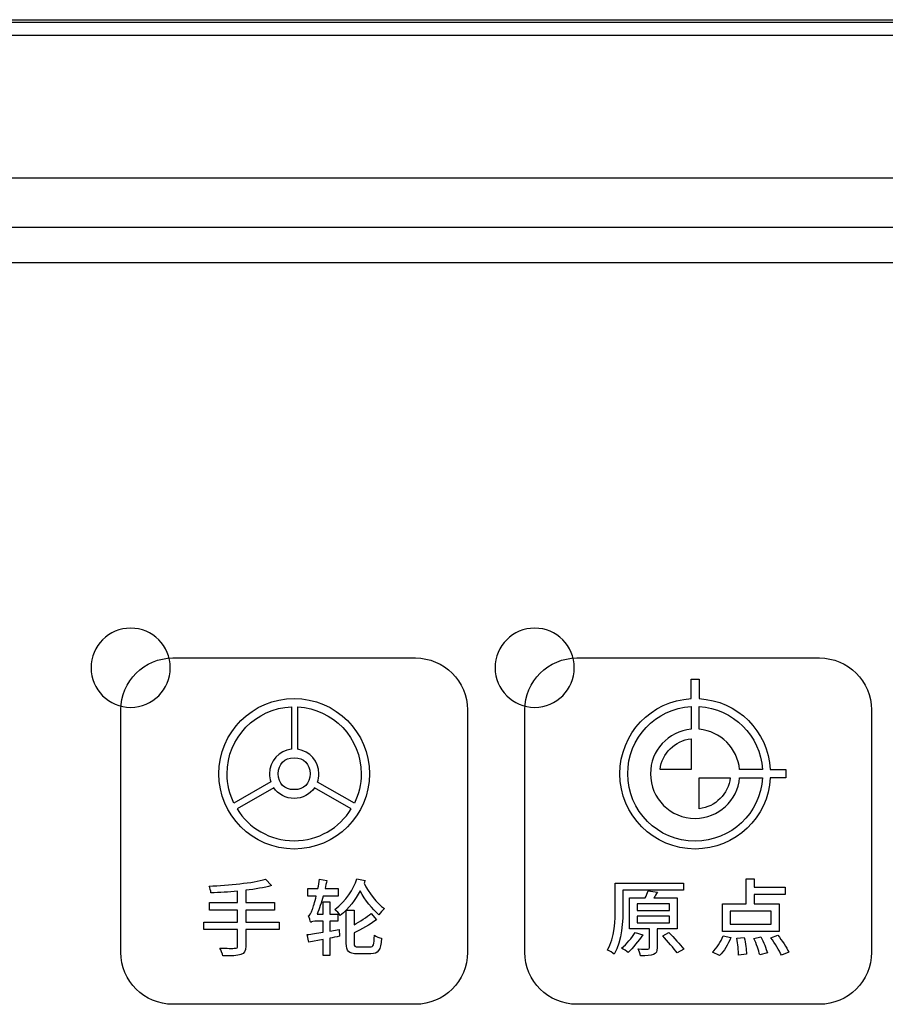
# Model space of a CAD drawing. Header units: millimetres. Extents: x 7099 to 9560, y -2357 to -1635.
# Tile 26 of 85: x 7274 to 7318, y -1999 to -1949. Entities that reach past the tile are written whole.
import ezdxf

# ---------------------------------------------------------------- set-up
doc = ezdxf.new("R2010")
doc.units = ezdxf.units.MM
doc.header["$LTSCALE"] = 3

msp = doc.modelspace()

# ---------------------------------------------------------------- linework, layer by layer
at = {"linetype": 'Continuous', "lineweight": 30}
for p, q in [((7162.732, -1949.221), (7558.732, -1949.221)), ((7357.739, -1957.221), (7170.732, -1957.221)), ((7547.018, -1959.721), (7174.446, -1959.721)), ((7545.231, -1961.508), (7176.234, -1961.508))]:
    msp.add_line(p, q, dxfattribs=at)
at = {"linetype": 'Continuous', "lineweight": 30, "flags": 128}
msp.add_lwpolyline([(7557.942, -1950.025), (7557.942, -1950.025), (7555.942, -1950.025), (7547.942, -1950.025), (7515.942, -1950.023), (7387.942, -1950.019), (7163.522, -1950.025), (7163.522, -1950.025)], dxfattribs=at)
at = {"linetype": 'Continuous', "lineweight": 30}
for points, knots in [([(7162.732, -1949.344), (7163.704, -1949.346), (7165.649, -1949.349), (7169.544, -1949.344), (7184.601, -1949.35), (7247.221, -1949.337), (7341.612, -1949.353), (7429.487, -1949.338), (7469.566, -1949.349), (7475.922, -1949.356), (7476.656, -1949.357)], [0, 0, 0, 0, 0.009291, 0.018605, 0.037219, 0.15318, 0.617023, 0.939231, 0.99298, 1, 1, 1, 1]), ([(7279.977, -1979.966), (7281.082, -1979.966), (7281.977, -1980.861), (7281.977, -1981.966), (7281.977, -1981.966), (7281.977, -1983.07), (7281.082, -1983.966), (7279.977, -1983.966), (7279.977, -1983.966), (7278.873, -1983.966), (7277.977, -1983.07), (7277.977, -1981.966), (7277.977, -1981.966), (7277.977, -1980.861), (7278.873, -1979.966), (7279.977, -1979.966)], [0, 0, 0, 0, 0.2, 0.2, 0.2, 0.2, 0.4, 0.4, 0.4, 0.4, 0.6, 0.6, 0.6, 0.6, 1, 1, 1, 1]), ([(7300.377, -1979.966), (7301.482, -1979.966), (7302.377, -1980.861), (7302.377, -1981.966), (7302.377, -1981.966), (7302.377, -1983.07), (7301.482, -1983.966), (7300.377, -1983.966), (7300.377, -1983.966), (7299.273, -1983.966), (7298.377, -1983.07), (7298.377, -1981.966), (7298.377, -1981.966), (7298.377, -1980.861), (7299.273, -1979.966), (7300.377, -1979.966)], [0, 0, 0, 0, 0.2, 0.2, 0.2, 0.2, 0.4, 0.4, 0.4, 0.4, 0.6, 0.6, 0.6, 0.6, 1, 1, 1, 1]), ([(7282.107, -1998.971), (7282.107, -1998.971), (7294.357, -1998.971), (7294.357, -1998.971), (7294.357, -1998.971), (7295.801, -1998.971), (7296.982, -1997.79), (7296.982, -1996.346), (7296.982, -1996.346), (7296.982, -1996.346), (7296.982, -1984.096), (7296.982, -1984.096), (7296.982, -1984.096), (7296.982, -1982.652), (7295.801, -1981.471), (7294.357, -1981.471), (7294.357, -1981.471), (7294.357, -1981.471), (7282.107, -1981.471), (7282.107, -1981.471), (7282.107, -1981.471), (7280.663, -1981.471), (7279.482, -1982.652), (7279.482, -1984.096), (7279.482, -1984.096), (7279.482, -1984.096), (7279.482, -1996.346), (7279.482, -1996.346), (7279.482, -1996.346), (7279.482, -1997.79), (7280.663, -1998.971), (7282.107, -1998.971)], [0, 0, 0, 0, 0.111111, 0.111111, 0.111111, 0.111111, 0.222222, 0.222222, 0.222222, 0.222222, 0.333333, 0.333333, 0.333333, 0.333333, 0.444444, 0.444444, 0.444444, 0.444444, 0.555556, 0.555556, 0.555556, 0.555556, 0.666667, 0.666667, 0.666667, 0.666667, 0.777778, 0.777778, 0.777778, 0.777778, 1, 1, 1, 1]), ([(7302.507, -1998.971), (7302.507, -1998.971), (7314.757, -1998.971), (7314.757, -1998.971), (7314.757, -1998.971), (7316.201, -1998.971), (7317.382, -1997.79), (7317.382, -1996.346), (7317.382, -1996.346), (7317.382, -1996.346), (7317.382, -1984.096), (7317.382, -1984.096), (7317.382, -1984.096), (7317.382, -1982.652), (7316.201, -1981.471), (7314.757, -1981.471), (7314.757, -1981.471), (7314.757, -1981.471), (7302.507, -1981.471), (7302.507, -1981.471), (7302.507, -1981.471), (7301.063, -1981.471), (7299.882, -1982.652), (7299.882, -1984.096), (7299.882, -1984.096), (7299.882, -1984.096), (7299.882, -1996.346), (7299.882, -1996.346), (7299.882, -1996.346), (7299.882, -1997.79), (7301.063, -1998.971), (7302.507, -1998.971)], [0, 0, 0, 0, 0.111111, 0.111111, 0.111111, 0.111111, 0.222222, 0.222222, 0.222222, 0.222222, 0.333333, 0.333333, 0.333333, 0.333333, 0.444444, 0.444444, 0.444444, 0.444444, 0.555556, 0.555556, 0.555556, 0.555556, 0.666667, 0.666667, 0.666667, 0.666667, 0.777778, 0.777778, 0.777778, 0.777778, 1, 1, 1, 1]), ([(7308.478, -1991.124), (7310.511, -1991.124), (7312.171, -1989.529), (7312.275, -1987.523), (7312.275, -1987.523), (7312.275, -1987.523), (7313.051, -1987.523), (7313.051, -1987.523), (7313.051, -1987.523), (7313.051, -1987.523), (7313.051, -1987.109), (7313.051, -1987.109), (7313.051, -1987.109), (7313.051, -1987.109), (7312.274, -1987.109), (7312.274, -1987.109), (7312.274, -1987.109), (7312.168, -1985.177), (7310.618, -1983.629), (7308.685, -1983.526), (7308.685, -1983.526), (7308.685, -1983.526), (7308.685, -1982.544), (7308.685, -1982.544), (7308.685, -1982.544), (7308.685, -1982.544), (7308.272, -1982.544), (7308.272, -1982.544), (7308.272, -1982.544), (7308.272, -1982.544), (7308.272, -1983.526), (7308.272, -1983.526), (7308.272, -1983.526), (7306.268, -1983.633), (7304.677, -1985.292), (7304.677, -1987.322), (7304.677, -1987.322), (7304.677, -1989.422), (7306.379, -1991.124), (7308.478, -1991.124)], [0, 0, 0, 0, 0.090909, 0.090909, 0.090909, 0.090909, 0.181818, 0.181818, 0.181818, 0.181818, 0.272727, 0.272727, 0.272727, 0.272727, 0.363636, 0.363636, 0.363636, 0.363636, 0.454545, 0.454545, 0.454545, 0.454545, 0.545455, 0.545455, 0.545455, 0.545455, 0.636364, 0.636364, 0.636364, 0.636364, 0.727273, 0.727273, 0.727273, 0.727273, 0.818182, 0.818182, 0.818182, 0.818182, 1, 1, 1, 1]), ([(7288.232, -1991.124), (7290.332, -1991.124), (7292.034, -1989.422), (7292.034, -1987.322), (7292.034, -1987.322), (7292.034, -1985.222), (7290.332, -1983.52), (7288.232, -1983.52), (7288.232, -1983.52), (7286.133, -1983.52), (7284.431, -1985.222), (7284.431, -1987.322), (7284.431, -1987.322), (7284.431, -1989.422), (7286.133, -1991.124), (7288.232, -1991.124)], [0, 0, 0, 0, 0.2, 0.2, 0.2, 0.2, 0.4, 0.4, 0.4, 0.4, 0.6, 0.6, 0.6, 0.6, 1, 1, 1, 1]), ([(7288.095, -1986.081), (7288.095, -1986.081), (7288.095, -1983.94), (7288.095, -1983.94), (7288.095, -1983.94), (7286.289, -1984.012), (7284.847, -1985.498), (7284.847, -1987.322), (7284.847, -1987.322), (7284.847, -1987.856), (7284.971, -1988.361), (7285.191, -1988.81), (7285.191, -1988.81), (7285.191, -1988.81), (7287.054, -1987.736), (7287.054, -1987.736), (7287.054, -1987.736), (7287.009, -1987.606), (7286.984, -1987.467), (7286.984, -1987.322), (7286.984, -1987.322), (7286.984, -1986.679), (7287.47, -1986.149), (7288.095, -1986.081)], [0, 0, 0, 0, 0.142857, 0.142857, 0.142857, 0.142857, 0.285714, 0.285714, 0.285714, 0.285714, 0.428571, 0.428571, 0.428571, 0.428571, 0.571429, 0.571429, 0.571429, 0.571429, 0.714286, 0.714286, 0.714286, 0.714286, 1, 1, 1, 1]), ([(7288.42, -1983.942), (7288.42, -1983.942), (7288.42, -1986.087), (7288.42, -1986.087), (7288.42, -1986.087), (7289.02, -1986.178), (7289.481, -1986.696), (7289.481, -1987.322), (7289.481, -1987.322), (7289.481, -1987.469), (7289.455, -1987.61), (7289.409, -1987.741), (7289.409, -1987.741), (7289.409, -1987.741), (7291.271, -1988.815), (7291.271, -1988.815), (7291.271, -1988.815), (7291.493, -1988.364), (7291.617, -1987.858), (7291.617, -1987.322), (7291.617, -1987.322), (7291.617, -1985.515), (7290.202, -1984.039), (7288.42, -1983.942)], [0, 0, 0, 0, 0.142857, 0.142857, 0.142857, 0.142857, 0.285714, 0.285714, 0.285714, 0.285714, 0.428571, 0.428571, 0.428571, 0.428571, 0.571429, 0.571429, 0.571429, 0.571429, 0.714286, 0.714286, 0.714286, 0.714286, 1, 1, 1, 1]), ([(7311.877, -1987.523), (7311.877, -1987.523), (7310.725, -1987.523), (7310.725, -1987.523), (7310.725, -1987.523), (7310.624, -1988.674), (7309.657, -1989.578), (7308.478, -1989.578), (7308.478, -1989.578), (7307.233, -1989.578), (7306.223, -1988.568), (7306.223, -1987.322), (7306.223, -1987.322), (7306.223, -1986.146), (7307.123, -1985.18), (7308.272, -1985.076), (7308.272, -1985.076), (7308.272, -1985.076), (7308.272, -1983.923), (7308.272, -1983.923), (7308.272, -1983.923), (7306.488, -1984.03), (7305.073, -1985.511), (7305.073, -1987.322), (7305.073, -1987.322), (7305.073, -1989.202), (7306.598, -1990.727), (7308.478, -1990.727), (7308.478, -1990.727), (7310.292, -1990.727), (7311.773, -1989.31), (7311.877, -1987.523)], [0, 0, 0, 0, 0.111111, 0.111111, 0.111111, 0.111111, 0.222222, 0.222222, 0.222222, 0.222222, 0.333333, 0.333333, 0.333333, 0.333333, 0.444444, 0.444444, 0.444444, 0.444444, 0.555556, 0.555556, 0.555556, 0.555556, 0.666667, 0.666667, 0.666667, 0.666667, 0.777778, 0.777778, 0.777778, 0.777778, 1, 1, 1, 1]), ([(7310.724, -1987.109), (7310.724, -1987.109), (7311.877, -1987.109), (7311.877, -1987.109), (7311.877, -1987.109), (7311.771, -1985.396), (7310.399, -1984.026), (7308.685, -1983.923), (7308.685, -1983.923), (7308.685, -1983.923), (7308.685, -1985.076), (7308.685, -1985.076), (7308.685, -1985.076), (7309.764, -1985.174), (7310.623, -1986.031), (7310.724, -1987.109)], [0, 0, 0, 0, 0.2, 0.2, 0.2, 0.2, 0.4, 0.4, 0.4, 0.4, 0.6, 0.6, 0.6, 0.6, 1, 1, 1, 1]), ([(7306.709, -1987.109), (7306.709, -1987.109), (7308.272, -1987.109), (7308.272, -1987.109), (7308.272, -1987.109), (7308.272, -1987.109), (7308.272, -1985.552), (7308.272, -1985.552), (7308.272, -1985.552), (7307.455, -1985.646), (7306.806, -1986.293), (7306.709, -1987.109)], [0, 0, 0, 0, 0.25, 0.25, 0.25, 0.25, 0.5, 0.5, 0.5, 0.5, 1, 1, 1, 1]), ([(7288.232, -1988.123), (7288.73, -1988.123), (7289.034, -1987.82), (7289.034, -1987.322), (7289.034, -1987.322), (7289.034, -1986.824), (7288.73, -1986.52), (7288.232, -1986.52), (7288.232, -1986.52), (7287.734, -1986.52), (7287.431, -1986.824), (7287.431, -1987.322), (7287.431, -1987.322), (7287.431, -1987.82), (7287.734, -1988.123), (7288.232, -1988.123)], [0, 0, 0, 0, 0.2, 0.2, 0.2, 0.2, 0.4, 0.4, 0.4, 0.4, 0.6, 0.6, 0.6, 0.6, 1, 1, 1, 1]), ([(7310.249, -1987.523), (7310.249, -1987.523), (7308.685, -1987.523), (7308.685, -1987.523), (7308.685, -1987.523), (7308.685, -1987.523), (7308.685, -1989.092), (7308.685, -1989.092), (7308.685, -1989.092), (7309.506, -1988.997), (7310.157, -1988.344), (7310.249, -1987.523)], [0, 0, 0, 0, 0.25, 0.25, 0.25, 0.25, 0.5, 0.5, 0.5, 0.5, 1, 1, 1, 1]), ([(7288.232, -1988.57), (7288.659, -1988.57), (7289.035, -1988.356), (7289.261, -1988.03), (7289.261, -1988.03), (7289.261, -1988.03), (7291.114, -1989.099), (7291.114, -1989.099), (7291.114, -1989.099), (7290.518, -1990.064), (7289.45, -1990.707), (7288.232, -1990.707), (7288.232, -1990.707), (7287.012, -1990.707), (7285.943, -1990.062), (7285.348, -1989.094), (7285.348, -1989.094), (7285.348, -1989.094), (7287.201, -1988.026), (7287.201, -1988.026), (7287.201, -1988.026), (7287.426, -1988.355), (7287.804, -1988.57), (7288.232, -1988.57)], [0, 0, 0, 0, 0.142857, 0.142857, 0.142857, 0.142857, 0.285714, 0.285714, 0.285714, 0.285714, 0.428571, 0.428571, 0.428571, 0.428571, 0.571429, 0.571429, 0.571429, 0.571429, 0.714286, 0.714286, 0.714286, 0.714286, 1, 1, 1, 1]), ([(7287.483, -1994.812), (7287.483, -1994.812), (7285.786, -1994.812), (7285.786, -1994.812), (7285.786, -1994.812), (7285.786, -1994.812), (7285.786, -1994.21), (7285.786, -1994.21), (7285.786, -1994.21), (7285.786, -1994.21), (7287.242, -1994.21), (7287.242, -1994.21), (7287.242, -1994.21), (7287.242, -1994.21), (7287.242, -1993.834), (7287.242, -1993.834), (7287.242, -1993.834), (7287.242, -1993.834), (7285.786, -1993.834), (7285.786, -1993.834), (7285.786, -1993.834), (7285.786, -1993.834), (7285.786, -1993.211), (7285.786, -1993.211), (7285.786, -1993.211), (7286.268, -1993.152), (7286.717, -1993.08), (7287.085, -1992.974), (7287.085, -1992.974), (7287.085, -1992.974), (7286.793, -1992.653), (7286.793, -1992.653), (7286.793, -1992.653), (7286.133, -1992.843), (7284.939, -1992.953), (7283.94, -1993), (7283.94, -1993), (7283.978, -1993.084), (7284.029, -1993.245), (7284.033, -1993.343), (7284.033, -1993.343), (7284.461, -1993.326), (7284.922, -1993.296), (7285.375, -1993.258), (7285.375, -1993.258), (7285.375, -1993.258), (7285.375, -1993.834), (7285.375, -1993.834), (7285.375, -1993.834), (7285.375, -1993.834), (7283.961, -1993.834), (7283.961, -1993.834), (7283.961, -1993.834), (7283.961, -1993.834), (7283.961, -1994.21), (7283.961, -1994.21), (7283.961, -1994.21), (7283.961, -1994.21), (7285.375, -1994.21), (7285.375, -1994.21), (7285.375, -1994.21), (7285.375, -1994.21), (7285.375, -1994.812), (7285.375, -1994.812), (7285.375, -1994.812), (7285.375, -1994.812), (7283.673, -1994.812), (7283.673, -1994.812), (7283.673, -1994.812), (7283.673, -1994.812), (7283.673, -1995.197), (7283.673, -1995.197), (7283.673, -1995.197), (7283.673, -1995.197), (7285.375, -1995.197), (7285.375, -1995.197), (7285.375, -1995.197), (7285.375, -1995.197), (7285.375, -1996.022), (7285.375, -1996.022), (7285.375, -1996.022), (7285.375, -1996.111), (7285.341, -1996.141), (7285.248, -1996.141), (7285.248, -1996.141), (7285.151, -1996.145), (7284.812, -1996.145), (7284.473, -1996.132), (7284.473, -1996.132), (7284.537, -1996.238), (7284.613, -1996.416), (7284.639, -1996.522), (7284.639, -1996.522), (7285.075, -1996.526), (7285.362, -1996.518), (7285.536, -1996.454), (7285.536, -1996.454), (7285.714, -1996.395), (7285.786, -1996.285), (7285.786, -1996.026), (7285.786, -1996.026), (7285.786, -1996.026), (7285.786, -1995.197), (7285.786, -1995.197), (7285.786, -1995.197), (7285.786, -1995.197), (7287.483, -1995.197), (7287.483, -1995.197), (7287.483, -1995.197), (7287.483, -1995.197), (7287.483, -1994.812), (7287.483, -1994.812)], [0, 0, 0, 0, 0.034483, 0.034483, 0.034483, 0.034483, 0.068966, 0.068966, 0.068966, 0.068966, 0.103448, 0.103448, 0.103448, 0.103448, 0.137931, 0.137931, 0.137931, 0.137931, 0.172414, 0.172414, 0.172414, 0.172414, 0.206897, 0.206897, 0.206897, 0.206897, 0.241379, 0.241379, 0.241379, 0.241379, 0.275862, 0.275862, 0.275862, 0.275862, 0.310345, 0.310345, 0.310345, 0.310345, 0.344828, 0.344828, 0.344828, 0.344828, 0.37931, 0.37931, 0.37931, 0.37931, 0.413793, 0.413793, 0.413793, 0.413793, 0.448276, 0.448276, 0.448276, 0.448276, 0.482759, 0.482759, 0.482759, 0.482759, 0.517241, 0.517241, 0.517241, 0.517241, 0.551724, 0.551724, 0.551724, 0.551724, 0.586207, 0.586207, 0.586207, 0.586207, 0.62069, 0.62069, 0.62069, 0.62069, 0.655172, 0.655172, 0.655172, 0.655172, 0.689655, 0.689655, 0.689655, 0.689655, 0.724138, 0.724138, 0.724138, 0.724138, 0.758621, 0.758621, 0.758621, 0.758621, 0.793103, 0.793103, 0.793103, 0.793103, 0.827586, 0.827586, 0.827586, 0.827586, 0.862069, 0.862069, 0.862069, 0.862069, 0.896552, 0.896552, 0.896552, 0.896552, 0.931034, 0.931034, 0.931034, 0.931034, 1, 1, 1, 1]), ([(7290.501, -1995.197), (7290.501, -1995.197), (7290.035, -1995.273), (7290.035, -1995.273), (7290.035, -1995.273), (7290.035, -1995.273), (7290.035, -1994.773), (7290.035, -1994.773), (7290.035, -1994.773), (7290.035, -1994.773), (7290.433, -1994.773), (7290.433, -1994.773), (7290.433, -1994.773), (7290.433, -1994.773), (7290.437, -1994.418), (7290.437, -1994.418), (7290.437, -1994.418), (7290.437, -1994.418), (7290.035, -1994.418), (7290.035, -1994.418), (7290.035, -1994.418), (7290.035, -1994.418), (7290.035, -1993.787), (7290.035, -1993.787), (7290.035, -1993.787), (7290.035, -1993.787), (7289.697, -1993.787), (7289.697, -1993.787), (7289.697, -1993.787), (7289.697, -1993.787), (7289.697, -1994.418), (7289.697, -1994.418), (7289.697, -1994.418), (7289.697, -1994.418), (7289.388, -1994.418), (7289.388, -1994.418), (7289.388, -1994.418), (7289.502, -1994.143), (7289.603, -1993.829), (7289.697, -1993.499), (7289.697, -1993.499), (7289.697, -1993.499), (7290.446, -1993.499), (7290.446, -1993.499), (7290.446, -1993.499), (7290.446, -1993.499), (7290.446, -1993.127), (7290.446, -1993.127), (7290.446, -1993.127), (7290.446, -1993.127), (7289.79, -1993.127), (7289.79, -1993.127), (7289.79, -1993.127), (7289.824, -1992.991), (7289.853, -1992.852), (7289.879, -1992.716), (7289.879, -1992.716), (7289.879, -1992.716), (7289.515, -1992.648), (7289.515, -1992.648), (7289.515, -1992.648), (7289.493, -1992.809), (7289.464, -1992.97), (7289.434, -1993.127), (7289.434, -1993.127), (7289.434, -1993.127), (7288.93, -1993.127), (7288.93, -1993.127), (7288.93, -1993.127), (7288.93, -1993.127), (7288.93, -1993.499), (7288.93, -1993.499), (7288.93, -1993.499), (7288.93, -1993.499), (7289.349, -1993.499), (7289.349, -1993.499), (7289.349, -1993.499), (7289.269, -1993.817), (7289.189, -1994.075), (7289.155, -1994.168), (7289.155, -1994.168), (7289.083, -1994.359), (7289.024, -1994.49), (7288.952, -1994.507), (7288.952, -1994.507), (7288.99, -1994.596), (7289.045, -1994.761), (7289.066, -1994.833), (7289.066, -1994.833), (7289.1, -1994.799), (7289.239, -1994.773), (7289.379, -1994.773), (7289.379, -1994.773), (7289.379, -1994.773), (7289.697, -1994.773), (7289.697, -1994.773), (7289.697, -1994.773), (7289.697, -1994.773), (7289.697, -1995.328), (7289.697, -1995.328), (7289.697, -1995.328), (7289.392, -1995.375), (7289.112, -1995.421), (7288.897, -1995.451), (7288.897, -1995.451), (7288.897, -1995.451), (7288.973, -1995.832), (7288.973, -1995.832), (7288.973, -1995.832), (7288.973, -1995.832), (7289.697, -1995.696), (7289.697, -1995.696), (7289.697, -1995.696), (7289.697, -1995.696), (7289.697, -1996.513), (7289.697, -1996.513), (7289.697, -1996.513), (7289.697, -1996.513), (7290.035, -1996.513), (7290.035, -1996.513), (7290.035, -1996.513), (7290.035, -1996.513), (7290.035, -1995.633), (7290.035, -1995.633), (7290.035, -1995.633), (7290.196, -1995.599), (7290.357, -1995.569), (7290.522, -1995.535), (7290.522, -1995.535), (7290.522, -1995.535), (7290.501, -1995.197), (7290.501, -1995.197)], [0, 0, 0, 0, 0.029412, 0.029412, 0.029412, 0.029412, 0.058824, 0.058824, 0.058824, 0.058824, 0.088235, 0.088235, 0.088235, 0.088235, 0.117647, 0.117647, 0.117647, 0.117647, 0.147059, 0.147059, 0.147059, 0.147059, 0.176471, 0.176471, 0.176471, 0.176471, 0.205882, 0.205882, 0.205882, 0.205882, 0.235294, 0.235294, 0.235294, 0.235294, 0.264706, 0.264706, 0.264706, 0.264706, 0.294118, 0.294118, 0.294118, 0.294118, 0.323529, 0.323529, 0.323529, 0.323529, 0.352941, 0.352941, 0.352941, 0.352941, 0.382353, 0.382353, 0.382353, 0.382353, 0.411765, 0.411765, 0.411765, 0.411765, 0.441176, 0.441176, 0.441176, 0.441176, 0.470588, 0.470588, 0.470588, 0.470588, 0.5, 0.5, 0.5, 0.5, 0.529412, 0.529412, 0.529412, 0.529412, 0.558824, 0.558824, 0.558824, 0.558824, 0.588235, 0.588235, 0.588235, 0.588235, 0.617647, 0.617647, 0.617647, 0.617647, 0.647059, 0.647059, 0.647059, 0.647059, 0.676471, 0.676471, 0.676471, 0.676471, 0.705882, 0.705882, 0.705882, 0.705882, 0.735294, 0.735294, 0.735294, 0.735294, 0.764706, 0.764706, 0.764706, 0.764706, 0.794118, 0.794118, 0.794118, 0.794118, 0.823529, 0.823529, 0.823529, 0.823529, 0.852941, 0.852941, 0.852941, 0.852941, 0.882353, 0.882353, 0.882353, 0.882353, 0.911765, 0.911765, 0.911765, 0.911765, 0.941176, 0.941176, 0.941176, 0.941176, 1, 1, 1, 1]), ([(7291.403, -1992.636), (7291.225, -1993.139), (7290.857, -1993.749), (7290.289, -1994.185), (7290.289, -1994.185), (7290.378, -1994.248), (7290.501, -1994.388), (7290.56, -1994.481), (7290.56, -1994.481), (7291, -1994.117), (7291.331, -1993.681), (7291.563, -1993.245), (7291.563, -1993.245), (7291.822, -1993.715), (7292.177, -1994.164), (7292.512, -1994.443), (7292.512, -1994.443), (7292.571, -1994.346), (7292.702, -1994.21), (7292.791, -1994.138), (7292.791, -1994.138), (7292.406, -1993.855), (7291.987, -1993.338), (7291.762, -1992.847), (7291.762, -1992.847), (7291.779, -1992.805), (7291.801, -1992.758), (7291.817, -1992.712), (7291.817, -1992.712), (7291.817, -1992.712), (7291.403, -1992.636), (7291.403, -1992.636)], [0, 0, 0, 0, 0.111111, 0.111111, 0.111111, 0.111111, 0.222222, 0.222222, 0.222222, 0.222222, 0.333333, 0.333333, 0.333333, 0.333333, 0.444444, 0.444444, 0.444444, 0.444444, 0.555556, 0.555556, 0.555556, 0.555556, 0.666667, 0.666667, 0.666667, 0.666667, 0.777778, 0.777778, 0.777778, 0.777778, 1, 1, 1, 1]), ([(7304.835, -1993.211), (7304.835, -1993.211), (7307.892, -1993.211), (7307.892, -1993.211), (7307.892, -1993.211), (7307.892, -1993.211), (7307.892, -1992.851), (7307.892, -1992.851), (7307.892, -1992.851), (7307.892, -1992.851), (7304.446, -1992.851), (7304.446, -1992.851), (7304.446, -1992.851), (7304.446, -1992.851), (7304.446, -1994.053), (7304.446, -1994.053), (7304.446, -1994.053), (7304.446, -1994.696), (7304.416, -1995.607), (7304.056, -1996.237), (7304.056, -1996.237), (7304.15, -1996.271), (7304.323, -1996.373), (7304.395, -1996.436), (7304.395, -1996.436), (7304.776, -1995.763), (7304.835, -1994.743), (7304.835, -1994.053), (7304.835, -1994.053), (7304.835, -1994.053), (7304.835, -1993.211), (7304.835, -1993.211)], [0, 0, 0, 0, 0.111111, 0.111111, 0.111111, 0.111111, 0.222222, 0.222222, 0.222222, 0.222222, 0.333333, 0.333333, 0.333333, 0.333333, 0.444444, 0.444444, 0.444444, 0.444444, 0.555556, 0.555556, 0.555556, 0.555556, 0.666667, 0.666667, 0.666667, 0.666667, 0.777778, 0.777778, 0.777778, 0.777778, 1, 1, 1, 1]), ([(7312.721, -1993.896), (7312.721, -1993.896), (7311.464, -1993.896), (7311.464, -1993.896), (7311.464, -1993.896), (7311.464, -1993.896), (7311.464, -1993.418), (7311.464, -1993.418), (7311.464, -1993.418), (7311.464, -1993.418), (7313.018, -1993.418), (7313.018, -1993.418), (7313.018, -1993.418), (7313.018, -1993.418), (7313.018, -1993.054), (7313.018, -1993.054), (7313.018, -1993.054), (7313.018, -1993.054), (7311.464, -1993.054), (7311.464, -1993.054), (7311.464, -1993.054), (7311.464, -1993.054), (7311.464, -1992.639), (7311.464, -1992.639), (7311.464, -1992.639), (7311.464, -1992.639), (7311.062, -1992.639), (7311.062, -1992.639), (7311.062, -1992.639), (7311.062, -1992.639), (7311.062, -1993.896), (7311.062, -1993.896), (7311.062, -1993.896), (7311.062, -1993.896), (7309.868, -1993.896), (7309.868, -1993.896), (7309.868, -1993.896), (7309.868, -1993.896), (7309.868, -1995.289), (7309.868, -1995.289), (7309.868, -1995.289), (7309.868, -1995.289), (7312.721, -1995.289), (7312.721, -1995.289), (7312.721, -1995.289), (7312.721, -1995.289), (7312.721, -1993.896), (7312.721, -1993.896)], [0, 0, 0, 0, 0.076923, 0.076923, 0.076923, 0.076923, 0.153846, 0.153846, 0.153846, 0.153846, 0.230769, 0.230769, 0.230769, 0.230769, 0.307692, 0.307692, 0.307692, 0.307692, 0.384615, 0.384615, 0.384615, 0.384615, 0.461538, 0.461538, 0.461538, 0.461538, 0.538462, 0.538462, 0.538462, 0.538462, 0.615385, 0.615385, 0.615385, 0.615385, 0.692308, 0.692308, 0.692308, 0.692308, 0.769231, 0.769231, 0.769231, 0.769231, 0.846154, 0.846154, 0.846154, 0.846154, 1, 1, 1, 1]), ([(7307.579, -1995.162), (7307.579, -1995.162), (7307.579, -1993.592), (7307.579, -1993.592), (7307.579, -1993.592), (7307.579, -1993.592), (7306.397, -1993.592), (7306.397, -1993.592), (7306.397, -1993.592), (7306.457, -1993.498), (7306.512, -1993.401), (7306.571, -1993.304), (7306.571, -1993.304), (7306.571, -1993.304), (7306.105, -1993.24), (7306.105, -1993.24), (7306.105, -1993.24), (7306.071, -1993.342), (7306.021, -1993.469), (7305.961, -1993.592), (7305.961, -1993.592), (7305.961, -1993.592), (7305.17, -1993.592), (7305.17, -1993.592), (7305.17, -1993.592), (7305.17, -1993.592), (7305.17, -1995.162), (7305.17, -1995.162), (7305.17, -1995.162), (7305.17, -1995.162), (7306.173, -1995.162), (7306.173, -1995.162), (7306.173, -1995.162), (7306.173, -1995.162), (7306.173, -1996.106), (7306.173, -1996.106), (7306.173, -1996.106), (7306.173, -1996.157), (7306.156, -1996.174), (7306.093, -1996.178), (7306.093, -1996.178), (7306.033, -1996.178), (7305.822, -1996.178), (7305.602, -1996.174), (7305.602, -1996.174), (7305.648, -1996.271), (7305.699, -1996.415), (7305.716, -1996.521), (7305.716, -1996.521), (7306.029, -1996.521), (7306.241, -1996.517), (7306.38, -1996.462), (7306.38, -1996.462), (7306.52, -1996.407), (7306.554, -1996.305), (7306.554, -1996.115), (7306.554, -1996.115), (7306.554, -1996.115), (7306.554, -1995.162), (7306.554, -1995.162), (7306.554, -1995.162), (7306.554, -1995.162), (7307.579, -1995.162), (7307.579, -1995.162)], [0, 0, 0, 0, 0.058824, 0.058824, 0.058824, 0.058824, 0.117647, 0.117647, 0.117647, 0.117647, 0.176471, 0.176471, 0.176471, 0.176471, 0.235294, 0.235294, 0.235294, 0.235294, 0.294118, 0.294118, 0.294118, 0.294118, 0.352941, 0.352941, 0.352941, 0.352941, 0.411765, 0.411765, 0.411765, 0.411765, 0.470588, 0.470588, 0.470588, 0.470588, 0.529412, 0.529412, 0.529412, 0.529412, 0.588235, 0.588235, 0.588235, 0.588235, 0.647059, 0.647059, 0.647059, 0.647059, 0.705882, 0.705882, 0.705882, 0.705882, 0.764706, 0.764706, 0.764706, 0.764706, 0.823529, 0.823529, 0.823529, 0.823529, 0.882353, 0.882353, 0.882353, 0.882353, 1, 1, 1, 1]), ([(7305.555, -1993.896), (7305.555, -1993.896), (7307.176, -1993.896), (7307.176, -1993.896), (7307.176, -1993.896), (7307.176, -1993.896), (7307.176, -1994.235), (7307.176, -1994.235), (7307.176, -1994.235), (7307.176, -1994.235), (7305.555, -1994.235), (7305.555, -1994.235), (7305.555, -1994.235), (7305.555, -1994.235), (7305.555, -1993.896), (7305.555, -1993.896)], [0, 0, 0, 0, 0.2, 0.2, 0.2, 0.2, 0.4, 0.4, 0.4, 0.4, 0.6, 0.6, 0.6, 0.6, 1, 1, 1, 1]), ([(7291.47, -1996.065), (7291.284, -1996.065), (7291.254, -1996.039), (7291.254, -1995.878), (7291.254, -1995.878), (7291.254, -1995.878), (7291.254, -1995.366), (7291.254, -1995.366), (7291.254, -1995.366), (7291.614, -1995.193), (7292.055, -1994.939), (7292.393, -1994.706), (7292.393, -1994.706), (7292.393, -1994.706), (7292.127, -1994.375), (7292.127, -1994.375), (7292.127, -1994.375), (7291.898, -1994.566), (7291.563, -1994.786), (7291.254, -1994.96), (7291.254, -1994.96), (7291.254, -1994.96), (7291.254, -1994.206), (7291.254, -1994.206), (7291.254, -1994.206), (7291.254, -1994.206), (7290.861, -1994.206), (7290.861, -1994.206), (7290.861, -1994.206), (7290.861, -1994.206), (7290.861, -1995.883), (7290.861, -1995.883), (7290.861, -1995.883), (7290.861, -1996.297), (7290.979, -1996.42), (7291.424, -1996.42), (7291.424, -1996.42), (7291.424, -1996.42), (7292.101, -1996.42), (7292.101, -1996.42), (7292.101, -1996.42), (7292.491, -1996.42), (7292.592, -1996.247), (7292.639, -1995.637), (7292.639, -1995.637), (7292.533, -1995.612), (7292.372, -1995.548), (7292.283, -1995.485), (7292.283, -1995.485), (7292.266, -1995.971), (7292.237, -1996.065), (7292.071, -1996.065), (7292.071, -1996.065), (7292.071, -1996.065), (7291.47, -1996.065), (7291.47, -1996.065)], [0, 0, 0, 0, 0.066667, 0.066667, 0.066667, 0.066667, 0.133333, 0.133333, 0.133333, 0.133333, 0.2, 0.2, 0.2, 0.2, 0.266667, 0.266667, 0.266667, 0.266667, 0.333333, 0.333333, 0.333333, 0.333333, 0.4, 0.4, 0.4, 0.4, 0.466667, 0.466667, 0.466667, 0.466667, 0.533333, 0.533333, 0.533333, 0.533333, 0.6, 0.6, 0.6, 0.6, 0.666667, 0.666667, 0.666667, 0.666667, 0.733333, 0.733333, 0.733333, 0.733333, 0.8, 0.8, 0.8, 0.8, 0.866667, 0.866667, 0.866667, 0.866667, 1, 1, 1, 1]), ([(7312.319, -1994.925), (7312.319, -1994.925), (7310.245, -1994.925), (7310.245, -1994.925), (7310.245, -1994.925), (7310.245, -1994.925), (7310.245, -1994.26), (7310.245, -1994.26), (7310.245, -1994.26), (7310.245, -1994.26), (7312.319, -1994.26), (7312.319, -1994.26), (7312.319, -1994.26), (7312.319, -1994.26), (7312.319, -1994.925), (7312.319, -1994.925)], [0, 0, 0, 0, 0.2, 0.2, 0.2, 0.2, 0.4, 0.4, 0.4, 0.4, 0.6, 0.6, 0.6, 0.6, 1, 1, 1, 1]), ([(7305.555, -1994.519), (7305.555, -1994.519), (7307.176, -1994.519), (7307.176, -1994.519), (7307.176, -1994.519), (7307.176, -1994.519), (7307.176, -1994.857), (7307.176, -1994.857), (7307.176, -1994.857), (7307.176, -1994.857), (7305.555, -1994.857), (7305.555, -1994.857), (7305.555, -1994.857), (7305.555, -1994.857), (7305.555, -1994.519), (7305.555, -1994.519)], [0, 0, 0, 0, 0.2, 0.2, 0.2, 0.2, 0.4, 0.4, 0.4, 0.4, 0.6, 0.6, 0.6, 0.6, 1, 1, 1, 1]), ([(7305.458, -1995.336), (7305.28, -1995.615), (7305.013, -1995.928), (7304.768, -1996.14), (7304.768, -1996.14), (7304.865, -1996.191), (7305.022, -1996.292), (7305.098, -1996.356), (7305.098, -1996.356), (7305.331, -1996.127), (7305.623, -1995.772), (7305.834, -1995.458), (7305.834, -1995.458), (7305.834, -1995.458), (7305.458, -1995.336), (7305.458, -1995.336)], [0, 0, 0, 0, 0.2, 0.2, 0.2, 0.2, 0.4, 0.4, 0.4, 0.4, 0.6, 0.6, 0.6, 0.6, 1, 1, 1, 1]), ([(7306.846, -1995.505), (7307.083, -1995.776), (7307.413, -1996.153), (7307.566, -1996.377), (7307.566, -1996.377), (7307.566, -1996.377), (7307.9, -1996.178), (7307.9, -1996.178), (7307.9, -1996.178), (7307.731, -1995.958), (7307.396, -1995.598), (7307.155, -1995.336), (7307.155, -1995.336), (7307.155, -1995.336), (7306.846, -1995.505), (7306.846, -1995.505)], [0, 0, 0, 0, 0.2, 0.2, 0.2, 0.2, 0.4, 0.4, 0.4, 0.4, 0.6, 0.6, 0.6, 0.6, 1, 1, 1, 1]), ([(7309.711, -1996.513), (7309.94, -1996.292), (7310.147, -1995.933), (7310.274, -1995.602), (7310.274, -1995.602), (7310.274, -1995.602), (7309.902, -1995.505), (7309.902, -1995.505), (7309.902, -1995.505), (7309.771, -1995.814), (7309.563, -1996.153), (7309.347, -1996.339), (7309.347, -1996.339), (7309.347, -1996.339), (7309.711, -1996.513), (7309.711, -1996.513)], [0, 0, 0, 0, 0.2, 0.2, 0.2, 0.2, 0.4, 0.4, 0.4, 0.4, 0.6, 0.6, 0.6, 0.6, 1, 1, 1, 1]), ([(7310.583, -1995.636), (7310.634, -1995.916), (7310.672, -1996.271), (7310.672, -1996.487), (7310.672, -1996.487), (7310.672, -1996.487), (7311.07, -1996.436), (7311.07, -1996.436), (7311.07, -1996.436), (7311.066, -1996.225), (7311.019, -1995.873), (7310.96, -1995.602), (7310.96, -1995.602), (7310.96, -1995.602), (7310.583, -1995.636), (7310.583, -1995.636)], [0, 0, 0, 0, 0.2, 0.2, 0.2, 0.2, 0.4, 0.4, 0.4, 0.4, 0.6, 0.6, 0.6, 0.6, 1, 1, 1, 1]), ([(7311.447, -1995.641), (7311.57, -1995.907), (7311.697, -1996.259), (7311.739, -1996.474), (7311.739, -1996.474), (7311.739, -1996.474), (7312.124, -1996.377), (7312.124, -1996.377), (7312.124, -1996.377), (7312.069, -1996.161), (7311.934, -1995.814), (7311.803, -1995.56), (7311.803, -1995.56), (7311.803, -1995.56), (7311.447, -1995.641), (7311.447, -1995.641)], [0, 0, 0, 0, 0.2, 0.2, 0.2, 0.2, 0.4, 0.4, 0.4, 0.4, 0.6, 0.6, 0.6, 0.6, 1, 1, 1, 1]), ([(7312.302, -1995.607), (7312.505, -1995.882), (7312.738, -1996.254), (7312.831, -1996.491), (7312.831, -1996.491), (7312.831, -1996.491), (7313.208, -1996.339), (7313.208, -1996.339), (7313.208, -1996.339), (7313.102, -1996.102), (7312.861, -1995.742), (7312.654, -1995.475), (7312.654, -1995.475), (7312.654, -1995.475), (7312.302, -1995.607), (7312.302, -1995.607)], [0, 0, 0, 0, 0.2, 0.2, 0.2, 0.2, 0.4, 0.4, 0.4, 0.4, 0.6, 0.6, 0.6, 0.6, 1, 1, 1, 1])]:
    msp.add_open_spline(points, degree=3, knots=knots, dxfattribs=at)

doc.saveas('drawing.dxf')
